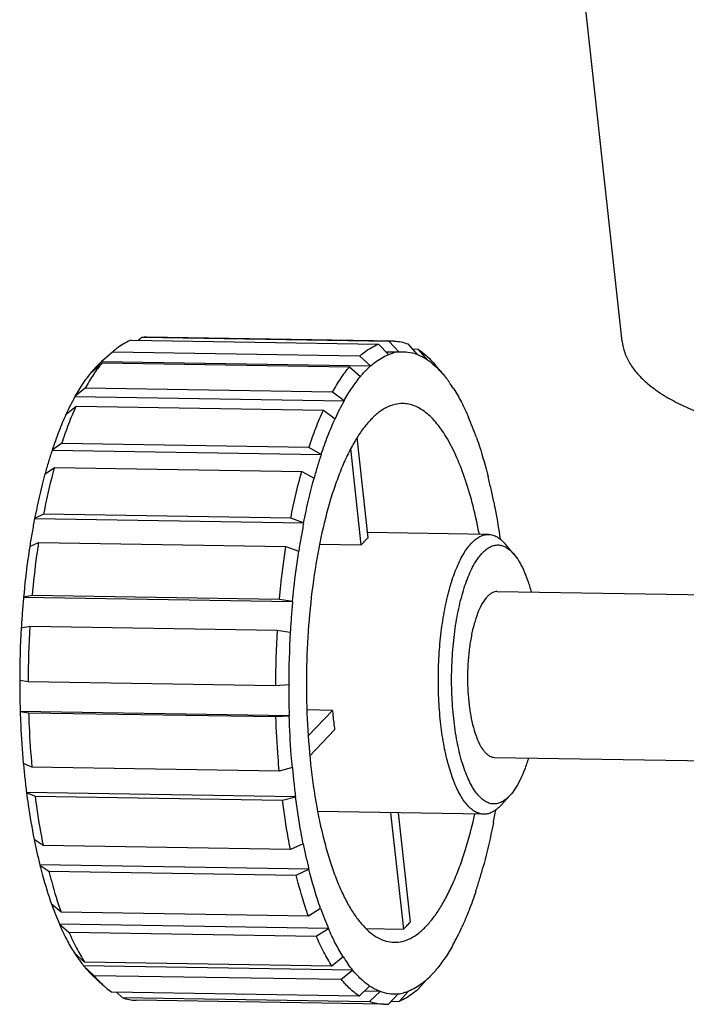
# Model space of a CAD drawing. Header units: millimetres. Extents: x 26 to 553, y 35 to 400.
# Tile 26 of 43: x 420 to 433, y 262 to 281. Entities that reach past the tile are written whole.
import ezdxf

# ---------------------------------------------------------------- set-up
doc = ezdxf.new("R2010")
doc.units = ezdxf.units.MM
doc.header["$LTSCALE"] = 32.67
doc.layers.add('20_ALL_FEATURES', color=7, linetype='CONTINUOUS')

msp = doc.modelspace()

# ---------------------------------------------------------------- linework, layer by layer
at = {"layer": '20_ALL_FEATURES', "color": 7}
for p, q in [((432.0716, 274.3242), (429.1884, 300.6452)), ((422.5933, 274.3496), (427.3668, 274.2727)), ((422.7981, 274.4011), (422.7347, 274.3473)), ((427.5717, 274.3242), (422.7981, 274.4011)), ((427.6691, 274.329), (422.8955, 274.4059)), ((427.3668, 274.2727), (427.5578, 274.0702)), ((427.7627, 274.1217), (427.5717, 274.3242)), ((427.9373, 274.276), (428.1105, 274.0758)), ((422.2319, 274.1185), (422.0454, 273.9573)), ((422.2536, 274.1376), (422.2319, 274.1185)), ((427.0055, 274.0417), (422.2319, 274.1185)), ((427.214, 273.8504), (427.0055, 274.0417)), ((427.5054, 274.1259), (427.7627, 274.1217)), ((428.1375, 274.171), (428.0266, 274.1728)), ((428.3107, 273.9709), (428.1375, 274.171)), ((421.8266, 273.7327), (422.0364, 273.9141)), ((422.0221, 273.9371), (422.0218, 273.934)), ((422.0218, 273.934), (427.214, 273.8504)), ((422.0454, 273.9573), (422.0221, 273.9371)), ((422.0364, 273.9141), (426.81, 273.8372)), ((428.6156, 273.6903), (428.4554, 273.8793)), ((421.8266, 273.7327), (421.825, 273.7307)), ((421.8266, 273.7327), (421.825, 273.7307)), ((426.81, 273.8372), (427.0186, 273.646)), ((428.6156, 273.6903), (428.6389, 273.6624)), ((421.7039, 273.4195), (421.51, 273.2617)), ((426.4775, 273.3426), (421.7039, 273.4195)), ((426.7022, 273.1754), (426.4775, 273.3426)), ((421.51, 273.2617), (421.5099, 273.2591)), ((421.5099, 273.2591), (426.7022, 273.1754)), ((421.3372, 272.9183), (421.3362, 272.916)), ((421.3372, 272.9183), (421.3362, 272.916)), ((421.3372, 272.9183), (421.339, 272.9198)), ((421.339, 272.9198), (421.5311, 273.076)), ((421.5311, 273.076), (426.3046, 272.9992)), ((426.3046, 272.9992), (426.5294, 272.832)), ((421.2501, 272.3516), (421.0697, 272.2285)), ((426.0236, 272.2747), (421.2501, 272.3516)), ((427.166, 270.5321), (426.9539, 272.4676)), ((421.0697, 272.2285), (421.0698, 272.2264)), ((421.0698, 272.2264), (426.2621, 272.1428)), ((426.2621, 272.1428), (426.0236, 272.2747)), ((427.0356, 270.3958), (426.832, 272.255)), ((420.9312, 271.7694), (420.9307, 271.7675)), ((420.9312, 271.7694), (420.9307, 271.7675)), ((420.9312, 271.7694), (420.9321, 271.77)), ((420.9321, 271.77), (421.1117, 271.8925)), ((421.1117, 271.8925), (425.8852, 271.8156)), ((425.8852, 271.8156), (426.1237, 271.6837)), ((420.9014, 270.9875), (420.731, 270.9078)), ((420.731, 270.9078), (420.7313, 270.9064)), ((420.7313, 270.9064), (425.9236, 270.8228)), ((425.6749, 270.9107), (420.9014, 270.9875)), ((425.9236, 270.8228), (425.6749, 270.9107)), ((429.4891, 270.5992), (427.1545, 270.6368)), ((420.637, 270.3647), (420.8068, 270.4441)), ((420.8068, 270.4441), (425.5804, 270.3673)), ((420.6365, 270.3644), (420.6363, 270.3631)), ((420.6365, 270.3644), (420.637, 270.3647)), ((425.5804, 270.3673), (425.8291, 270.2794)), ((426.2294, 270.4088), (427.0356, 270.3958)), ((429.981, 270.2205), (429.8208, 270.4095)), ((429.6594, 269.4963), (434.1572, 269.4239)), ((420.5175, 269.3897), (420.5172, 269.3896)), ((420.5172, 269.3896), (420.5176, 269.389)), ((420.6815, 269.4204), (420.5175, 269.3897)), ((420.5176, 269.389), (425.7099, 269.3054)), ((425.4551, 269.3435), (420.6815, 269.4204)), ((425.7099, 269.3054), (425.4551, 269.3435)), ((420.4729, 268.7989), (420.4732, 268.799)), ((420.4729, 268.7989), (420.4729, 268.7984)), ((420.4732, 268.799), (420.6373, 268.8297)), ((420.6373, 268.8297), (425.4109, 268.7528)), ((425.4109, 268.7528), (425.6656, 268.7148)), ((420.4431, 267.7774), (420.4427, 267.7775)), ((420.6056, 267.7569), (420.4431, 267.7774)), ((425.3791, 267.68), (420.6056, 267.7569)), ((425.6354, 267.6941), (425.3791, 267.68)), ((426.4802, 267.2034), (425.9854, 267.2114)), ((426.4802, 267.2034), (426.0106, 266.7123)), ((420.4522, 267.18), (420.4518, 267.1797)), ((420.4518, 267.1797), (420.4522, 267.1797)), ((425.6445, 267.0964), (420.4522, 267.18)), ((420.4522, 267.1797), (420.6146, 267.1591)), ((420.6146, 267.1591), (425.3882, 267.0823)), ((425.3882, 267.0823), (425.6445, 267.0964)), ((426.5213, 266.8274), (426.0422, 266.3263)), ((429.6078, 266.2968), (434.3677, 266.2201)), ((420.5126, 266.1823), (420.5127, 266.1812)), ((420.5132, 266.181), (420.5127, 266.1812)), ((420.6786, 266.1104), (420.5132, 266.181)), ((425.4522, 266.0335), (420.6786, 266.1104)), ((425.7054, 266.0987), (425.4522, 266.0335)), ((420.5749, 265.6183), (420.5745, 265.6172)), ((420.5745, 265.6172), (420.7404, 265.5464)), ((425.7671, 265.5347), (420.5749, 265.6183)), ((420.7404, 265.5464), (425.5139, 265.4695)), ((425.5139, 265.4695), (425.7671, 265.5347)), ((429.906, 265.5626), (429.7398, 265.3789)), ((429.906, 265.5626), (429.891, 265.5465)), ((429.7398, 265.3789), (429.7237, 265.3615)), ((429.4022, 265.1999), (426.1937, 265.2516)), ((427.6016, 265.2289), (427.8479, 262.9802)), ((427.7471, 265.2266), (427.9783, 263.1165)), ((420.722, 264.7113), (420.7224, 264.7096)), ((420.7231, 264.7091), (420.7224, 264.7096)), ((420.8957, 264.5931), (420.7231, 264.7091)), ((425.6693, 264.5163), (420.8957, 264.5931)), ((425.9149, 264.6279), (425.6693, 264.5163)), ((420.8329, 264.2196), (420.8326, 264.2177)), ((420.8326, 264.2177), (421.006, 264.1012)), ((426.0252, 264.136), (420.8329, 264.2196)), ((421.006, 264.1012), (425.7795, 264.0244)), ((425.7795, 264.0244), (426.0252, 264.136)), ((421.0567, 263.4651), (421.0574, 263.4629)), ((421.0567, 263.4651), (421.0574, 263.4629)), ((421.0588, 263.4617), (421.0574, 263.4629)), ((421.2421, 263.3085), (421.0588, 263.4617)), ((426.0156, 263.2316), (421.2421, 263.3085)), ((426.2498, 263.3818), (426.0156, 263.2316)), ((421.2088, 263.0792), (421.2087, 263.0767)), ((421.2087, 263.0767), (421.3933, 262.9223)), ((426.401, 262.9956), (421.2088, 263.0792)), ((421.3933, 262.9223), (426.1669, 262.8454)), ((426.1669, 262.8454), (426.401, 262.9956)), ((427.125, 262.9918), (427.8479, 262.9802)), ((421.4937, 262.5284), (421.4951, 262.5262)), ((421.4937, 262.5283), (421.4951, 262.5262)), ((421.6941, 262.3441), (421.4951, 262.5261)), ((426.6872, 262.4455), (426.4677, 262.2672)), ((421.6768, 262.2749), (421.677, 262.2719)), ((426.8691, 262.1913), (421.6768, 262.2749)), ((421.677, 262.2719), (421.876, 262.0898)), ((426.4677, 262.2672), (421.6941, 262.3441)), ((421.849, 262.0879), (422.0564, 261.8963)), ((421.876, 262.0898), (426.6496, 262.013)), ((426.6496, 262.013), (426.8691, 262.1913)), ((428.3221, 262.0225), (428.3706, 262.0762)), ((427.1973, 261.8828), (426.9945, 261.6887)), ((428.2939, 262.0032), (428.1266, 261.818)), ((428.3152, 262.0226), (428.3221, 262.0225)), ((426.9945, 261.6887), (422.221, 261.7655)), ((422.3082, 261.7641), (422.4212, 261.6606)), ((427.3975, 261.7778), (427.0928, 261.7827)), ((427.1947, 261.5837), (427.3975, 261.7778)), ((427.7453, 261.7319), (427.5604, 261.5355)), ((427.7652, 261.587), (427.9501, 261.7834)), ((422.4212, 261.6606), (427.1947, 261.5837)), ((427.463, 261.5307), (422.6894, 261.6075)), ((427.6112, 261.5894), (427.7652, 261.587))]:
    msp.add_line(p, q, dxfattribs=at)
for centre, radius, start, end in [((422.8836, 273.6536), 0.7524, 89.09582, 96.52704), ((427.6572, 273.5768), 0.7524, 89.09582, 96.52704), ((427.8471, 273.361), 0.7654, 96.33464, 104.13943), ((423.4006, 272.4273), 2.0431, 136.30894, 140.03385), ((426.4798, 271.9326), 2.7671, 32.22306, 35.55867), ((425.9514, 270.8153), 5.0699, 153.29966, 155.47407), ((425.3348, 271.1282), 4.3783, 150.8777, 153.33238), ((430.6263, 270.9921), 4.4906, 150.90829, 153.30169), ((431.26, 270.6759), 5.1988, 153.32637, 155.49766), ((424.0185, 270.6512), 5.5463, 21.35059, 23.4464), ((423.2862, 270.362), 6.3337, 19.45745, 21.37524), ((429.3634, 269.4827), 8.7356, 161.69467, 163.2413), ((434.6999, 269.3535), 8.8868, 161.70776, 163.22814), ((430.2335, 269.2182), 9.6451, 163.22744, 164.65841), ((435.5776, 269.0909), 9.803, 163.23891, 164.66334), ((419.5565, 269.2405), 10.2307, 12.62071, 14.01226), ((418.657, 269.037), 11.1529, 11.318, 12.63146), ((434.1029, 268.3047), 13.6224, 168.98953, 170.1383), ((439.4328, 268.1957), 13.7623, 168.99532, 170.13246), ((434.9071, 268.1633), 14.4388, 170.13217, 171.23046), ((440.2309, 268.0581), 14.5722, 170.13718, 171.23199), ((437.6758, 267.8089), 17.2309, 174.7385, 175.71971), ((442.9404, 267.7193), 17.3034, 174.74052, 175.71765), ((438.0671, 267.779), 17.6233, 175.71748, 176.68227), ((443.3152, 267.6916), 17.6792, 175.719, 176.6824), ((438.5172, 267.7539), 18.0746, 176.68708, 179.9252), ((439.2514, 267.7421), 18.6459, 176.65609, 179.9546), ((444.0798, 267.6636), 18.7007, 176.66092, 179.94977), ((443.7525, 267.6689), 18.1171, 176.69056, 179.92012), ((438.5067, 267.7523), 18.0635, 179.9194, 180.86931), ((443.6731, 267.6685), 18.0377, 179.91868, 180.86999), ((438.305, 267.7494), 17.8619, 180.86984, 181.82673), ((443.4533, 267.6648), 17.8179, 180.86866, 181.82795), ((436.2083, 267.6124), 15.7603, 185.21015, 186.24561), ((441.2896, 267.5177), 15.6487, 185.20248, 186.24932), ((435.5052, 267.5364), 15.053, 186.2491, 187.32056), ((440.5737, 267.438), 14.9284, 186.24463, 187.32508), ((416.1102, 267.6514), 13.7267, 348.9941, 350.04951), ((431.8034, 266.931), 11.3009, 191.33898, 192.62281), ((436.851, 266.8167), 11.1529, 191.318, 192.63146), ((430.9089, 266.7322), 10.3845, 192.63101, 194.00189), ((435.9515, 266.6131), 10.2307, 192.62071, 194.01226), ((419.9304, 266.7627), 9.803, 343.23891, 344.66334), ((420.8081, 266.5001), 8.8868, 341.70776, 343.22814), ((427.1488, 265.6196), 6.461, 199.51096, 201.35616), ((426.4152, 265.3347), 5.674, 201.37417, 203.42272), ((432.2218, 265.4916), 6.3337, 199.45745, 201.37524), ((431.4894, 265.2024), 5.5463, 201.35059, 203.4464), ((426.829, 264.0809), 1.5, 312.78966, 316.30404), ((426.6544, 264.2462), 1.7404, 316.34236, 319.52522), ((424.2479, 265.1778), 5.1988, 333.32637, 335.49766), ((424.8817, 264.8616), 4.4906, 330.90829, 333.30169), ((423.8926, 264.0426), 2.8354, 212.42498, 215.51715), ((429.0281, 263.921), 2.7671, 212.22306, 215.55867), ((427.6608, 262.4926), 0.7654, 276.33464, 284.13943), ((427.4748, 262.2829), 0.7524, 269.09582, 276.52704)]:
    msp.add_arc(centre, radius, start, end, dxfattribs=at)
for points, knots in [([(422.5933, 274.3496), (422.5641, 274.3382), (422.4419, 274.2833), (422.3311, 274.2047), (422.2536, 274.1376)], [0, 0, 0, 0, 0.2338679, 1, 1, 1, 1]), ([(427.0055, 274.0417), (427.0343, 274.0675), (427.1442, 274.1594), (427.2693, 274.2348), (427.3668, 274.2727)], [0, 0, 0, 0, 0.2698808, 1, 1, 1, 1]), ([(427.6691, 274.329), (427.7142, 274.3283), (427.8057, 274.3184), (427.894, 274.2925), (427.9373, 274.276)], [0, 0, 0, 0, 0.4930501, 1, 1, 1, 1]), ([(432.0716, 274.3242), (432.0796, 274.251), (432.1139, 274.1026), (432.2166, 273.8905), (432.3692, 273.6881), (432.57, 273.4961), (432.8177, 273.315), (433.1108, 273.1454), (433.4479, 272.988), (433.8273, 272.8437), (434.2469, 272.7131), (434.7044, 272.5969), (435.1974, 272.4959), (435.9155, 272.3793), (436.8817, 272.2781), (437.6745, 272.2442), (438.0857, 272.2376)], [0, 0, 0, 0, 0.0328618, 0.0672305, 0.1044, 0.1453443, 0.1907228, 0.2409347, 0.2961809, 0.356513, 0.4218693, 0.4921005, 0.5669869, 0.6462516, 0.8165541, 1, 1, 1, 1]), ([(427.214, 273.8504), (427.2415, 273.8749), (427.3463, 273.9621), (427.4651, 274.0337), (427.5578, 274.0702)], [0, 0, 0, 0, 0.2695058, 1, 1, 1, 1]), ([(427.5578, 274.0702), (427.5663, 274.0736), (427.5999, 274.0862), (427.6342, 274.0967), (427.6601, 274.1032)], [0, 0, 0, 0, 0.253753, 1, 1, 1, 1]), ([(427.7627, 274.1217), (427.8205, 274.1281), (427.9396, 274.1268), (428.0547, 274.0969), (428.1105, 274.0758)], [0, 0, 0, 0, 0.4939917, 1, 1, 1, 1]), ([(428.1105, 274.0758), (428.119, 274.0726), (428.1532, 274.0591), (428.1865, 274.0434), (428.2111, 274.0305)], [0, 0, 0, 0, 0.2458908, 1, 1, 1, 1]), ([(428.1375, 274.171), (428.1653, 274.1524), (428.2816, 274.0671), (428.3839, 273.9637), (428.4554, 273.8793)], [0, 0, 0, 0, 0.2322046, 1, 1, 1, 1]), ([(422.0364, 273.9141), (421.9759, 273.8415), (421.8576, 273.6811), (421.7546, 273.5107), (421.7039, 273.4195)], [0, 0, 0, 0, 0.4752165, 1, 1, 1, 1]), ([(422.0218, 273.934), (422.0134, 273.9266), (421.9797, 273.8958), (421.9472, 273.8636), (421.9233, 273.8386)], [0, 0, 0, 0, 0.2441855, 1, 1, 1, 1]), ([(427.1156, 273.755), (427.1236, 273.7635), (427.1555, 273.7962), (427.1887, 273.8278), (427.214, 273.8504)], [0, 0, 0, 0, 0.2559245, 1, 1, 1, 1]), ([(428.2111, 274.0305), (428.2195, 274.0261), (428.2535, 274.0076), (428.2865, 273.9872), (428.3107, 273.9709)], [0, 0, 0, 0, 0.2450441, 1, 1, 1, 1]), ([(428.3107, 273.9709), (428.3373, 273.9529), (428.4488, 273.8707), (428.5469, 273.7713), (428.6156, 273.6903)], [0, 0, 0, 0, 0.2323608, 1, 1, 1, 1]), ([(421.825, 273.7307), (421.7678, 273.6616), (421.6558, 273.5095), (421.5581, 273.3481), (421.51, 273.2618)], [0, 0, 0, 0, 0.4757865, 1, 1, 1, 1]), ([(426.4775, 273.3426), (426.5282, 273.4338), (426.6311, 273.6043), (426.7494, 273.7647), (426.81, 273.8372)], [0, 0, 0, 0, 0.5247835, 1, 1, 1, 1]), ([(427.0186, 273.646), (427.0265, 273.6556), (427.0579, 273.6927), (427.0905, 273.7289), (427.1156, 273.755)], [0, 0, 0, 0, 0.2558437, 1, 1, 1, 1]), ([(428.6389, 273.6624), (428.6467, 273.6528), (428.6784, 273.6134), (428.7087, 273.5729), (428.731, 273.5418)], [0, 0, 0, 0, 0.2443196, 1, 1, 1, 1]), ([(426.7022, 273.1754), (426.7505, 273.2621), (426.8486, 273.4241), (426.9611, 273.5768), (427.0186, 273.646)], [0, 0, 0, 0, 0.5243382, 1, 1, 1, 1]), ([(428.8208, 273.4081), (428.8736, 273.3246), (428.9757, 273.1444), (429.0639, 272.9571), (429.1069, 272.858)], [0, 0, 0, 0, 0.4776867, 1, 1, 1, 1]), ([(427.8377, 273.1261), (427.7851, 273.127), (427.6762, 273.1143), (427.5168, 273.0533), (427.361, 272.9521), (427.2656, 272.8642), (427.2185, 272.815)], [0, 0, 0, 0, 0.2217109, 0.4559045, 0.7129074, 1, 1, 1, 1]), ([(429.3143, 270.6021), (429.2793, 270.7858), (429.2024, 271.1366), (429.0595, 271.6305), (428.8958, 272.0646), (428.7137, 272.4323), (428.516, 272.7282), (428.3323, 272.9192), (428.1794, 273.0261), (428.0671, 273.0822), (427.953, 273.1169), (427.8757, 273.1255), (427.8377, 273.1261)], [0, 0, 0, 0, 0.1812551, 0.3478687, 0.4980048, 0.6304296, 0.7447681, 0.8419438, 0.8850127, 0.9251304, 0.9631238, 1, 1, 1, 1]), ([(421.3362, 272.916), (421.287, 272.808), (421.1922, 272.581), (421.1096, 272.3493), (421.0697, 272.2285)], [0, 0, 0, 0, 0.4827175, 1, 1, 1, 1]), ([(421.5311, 273.076), (421.4791, 272.9624), (421.379, 272.7232), (421.2921, 272.4789), (421.2501, 272.3516)], [0, 0, 0, 0, 0.4823345, 1, 1, 1, 1]), ([(426.0236, 272.2747), (426.0657, 272.4021), (426.1526, 272.6463), (426.2526, 272.8855), (426.3046, 272.9992)], [0, 0, 0, 0, 0.5176655, 1, 1, 1, 1]), ([(427.2185, 272.815), (427.1665, 272.7606), (427.0646, 272.6379), (426.9251, 272.4283), (426.7919, 272.1849), (426.6659, 271.9096), (426.5481, 271.6043), (426.3988, 271.1472), (426.2413, 270.517), (426.1014, 269.7037), (426.01, 268.8372), (425.97, 267.9434), (425.9827, 267.0491), (426.0475, 266.1812), (426.1625, 265.3656), (426.3006, 264.7326), (426.4359, 264.2727), (426.5443, 263.9653), (426.6618, 263.6877), (426.7876, 263.442), (426.9206, 263.2298), (427.0602, 263.0526), (427.2056, 262.9118), (427.3562, 262.8084), (427.5115, 262.7441), (427.6183, 262.7283), (427.6702, 262.7275)], [0, 0, 0, 0, 0.0206952, 0.0437272, 0.069139, 0.096899, 0.1269203, 0.1590729, 0.2290705, 0.3052886, 0.3858001, 0.4684888, 0.5511476, 0.6315704, 0.707645, 0.7774506, 0.8094922, 0.8393945, 0.8670296, 0.8923132, 0.9152174, 0.9357894, 0.9541779, 0.9706694, 0.9857264, 1, 1, 1, 1]), ([(426.2621, 272.1428), (426.3021, 272.2638), (426.3849, 272.4961), (426.48, 272.7237), (426.5294, 272.832)], [0, 0, 0, 0, 0.5173472, 1, 1, 1, 1]), ([(429.2582, 272.4718), (429.279, 272.4128), (429.3631, 272.1643), (429.4344, 271.9115), (429.4828, 271.7177)], [0, 0, 0, 0, 0.2384093, 1, 1, 1, 1]), ([(420.9307, 271.7675), (420.9119, 271.6989), (420.8371, 271.4144), (420.7736, 271.1268), (420.731, 270.9078)], [0, 0, 0, 0, 0.2416291, 1, 1, 1, 1]), ([(421.1117, 271.8925), (421.0918, 271.8204), (421.0129, 271.5209), (420.9461, 271.2182), (420.9014, 270.9875)], [0, 0, 0, 0, 0.2414514, 1, 1, 1, 1]), ([(425.6749, 270.9107), (425.6902, 270.9892), (425.7518, 271.2927), (425.8243, 271.5941), (425.8852, 271.8156)], [0, 0, 0, 0, 0.2582389, 1, 1, 1, 1]), ([(425.9236, 270.8228), (425.9381, 270.8974), (425.9969, 271.1862), (426.0658, 271.4729), (426.1237, 271.6837)], [0, 0, 0, 0, 0.2580931, 1, 1, 1, 1]), ([(429.593, 271.2258), (429.6046, 271.168), (429.6502, 270.9311), (429.6889, 270.6929), (429.7146, 270.5124)], [0, 0, 0, 0, 0.2441559, 1, 1, 1, 1]), ([(420.8068, 270.4441), (420.7939, 270.3607), (420.7441, 270.0205), (420.7052, 269.6787), (420.6815, 269.4204)], [0, 0, 0, 0, 0.2455453, 1, 1, 1, 1]), ([(427.1, 270.471), (427.0945, 270.4652), (427.0721, 270.441), (427.051, 270.4156), (427.0356, 270.3958)], [0, 0, 0, 0, 0.241249, 1, 1, 1, 1]), ([(427.166, 270.5321), (427.1603, 270.5276), (427.1374, 270.5083), (427.1158, 270.4874), (427.1, 270.471)], [0, 0, 0, 0, 0.2411648, 1, 1, 1, 1]), ([(429.4022, 265.1999), (429.3752, 265.2004), (429.3197, 265.2086), (429.2391, 265.2419), (429.1609, 265.2956), (429.0854, 265.3687), (429.0129, 265.4607), (428.9438, 265.5709), (428.8786, 265.6985), (428.794, 265.8984), (428.7031, 266.1859), (428.6192, 266.5697), (428.5596, 266.9932), (428.5259, 267.4439), (428.5194, 267.9082), (428.5401, 268.3723), (428.5876, 268.8222), (428.6602, 269.2445), (428.7558, 269.6266), (428.8555, 269.9123), (428.9461, 270.1105), (429.0153, 270.2369), (429.0877, 270.3457), (429.1406, 270.4094), (429.1676, 270.4377)], [0, 0, 0, 0, 0.0142742, 0.0293319, 0.0458241, 0.0642134, 0.0847863, 0.1076915, 0.1329763, 0.1606126, 0.222537, 0.2923458, 0.3684237, 0.44885, 0.5315124, 0.6142048, 0.6947198, 0.7709413, 0.840942, 0.9030968, 0.930858, 0.9562709, 0.9793039, 1, 1, 1, 1]), ([(429.1676, 270.4377), (429.1921, 270.4632), (429.2416, 270.5089), (429.3225, 270.5614), (429.4053, 270.5931), (429.4618, 270.5997), (429.4891, 270.5992)], [0, 0, 0, 0, 0.2870931, 0.5440949, 0.7782892, 1, 1, 1, 1]), ([(429.4891, 270.5992), (429.5179, 270.5988), (429.5773, 270.5894), (429.6632, 270.5514), (429.7463, 270.4905), (429.7963, 270.4385), (429.8208, 270.4095)], [0, 0, 0, 0, 0.2194139, 0.4524361, 0.7101198, 1, 1, 1, 1]), ([(420.6363, 270.3631), (420.624, 270.2837), (420.5768, 269.9602), (420.5398, 269.6352), (420.5172, 269.3896)], [0, 0, 0, 0, 0.2456354, 1, 1, 1, 1]), ([(425.4551, 269.3435), (425.4631, 269.4305), (425.497, 269.7727), (425.5411, 270.1138), (425.5804, 270.3673)], [0, 0, 0, 0, 0.2540977, 1, 1, 1, 1]), ([(425.7099, 269.3054), (425.7175, 269.3882), (425.7499, 269.7137), (425.7918, 270.0382), (425.8291, 270.2794)], [0, 0, 0, 0, 0.254027, 1, 1, 1, 1]), ([(429.891, 265.5465), (429.866, 265.5203), (429.8153, 265.4741), (429.7314, 265.4232), (429.6453, 265.3965), (429.5583, 265.3953), (429.4726, 265.4199), (429.3898, 265.4689), (429.3104, 265.541), (429.2345, 265.6352), (429.1626, 265.7507), (429.0953, 265.8865), (429.0331, 266.0415), (428.955, 266.28), (428.8762, 266.6157), (428.8124, 267.0537), (428.7789, 267.5238), (428.7771, 268.0079), (428.8072, 268.4879), (428.8679, 268.9454), (428.9439, 269.3031), (429.0195, 269.5638), (429.0805, 269.7379), (429.1467, 269.8944), (429.2176, 270.0318), (429.2924, 270.1491), (429.3478, 270.217), (429.3762, 270.2466)], [0, 0, 0, 0, 0.0194288, 0.0366316, 0.0522652, 0.06726, 0.0826875, 0.0995216, 0.1184753, 0.1399847, 0.1642676, 0.1913851, 0.2212878, 0.2538453, 0.3260875, 0.4060891, 0.4913012, 0.578882, 0.665864, 0.7493111, 0.8264781, 0.861955, 0.8950125, 0.9254486, 0.9531195, 0.9779576, 1, 1, 1, 1]), ([(429.3762, 270.2466), (429.3994, 270.2709), (429.4464, 270.3141), (429.5233, 270.3633), (429.6022, 270.3921), (429.682, 270.3995), (429.7614, 270.3851), (429.8388, 270.3496), (429.9136, 270.2939), (429.9588, 270.2468), (429.981, 270.2205)], [0, 0, 0, 0, 0.1425105, 0.2697517, 0.3855996, 0.4955521, 0.6061913, 0.7239626, 0.8540522, 1, 1, 1, 1]), ([(429.981, 270.2205), (430.0165, 270.1787), (430.0843, 270.0807), (430.1715, 269.9108), (430.2503, 269.7094), (430.2943, 269.5634), (430.315, 269.4859)], [0, 0, 0, 0, 0.202729, 0.4375181, 0.7039366, 1, 1, 1, 1]), ([(429.6594, 269.4963), (429.6432, 269.4966), (429.6097, 269.4927), (429.5606, 269.4739), (429.5127, 269.4428), (429.4833, 269.4158), (429.4688, 269.4006)], [0, 0, 0, 0, 0.2217105, 0.4559044, 0.7129078, 1, 1, 1, 1]), ([(429.4688, 269.4006), (429.4351, 269.3653), (429.3715, 269.2763), (429.2933, 269.1161), (429.2248, 268.92), (429.1682, 268.6935), (429.1251, 268.4433), (429.097, 268.1767), (429.0847, 267.9017), (429.0886, 267.6265), (429.1085, 267.3594), (429.1439, 267.1085), (429.1936, 266.881), (429.256, 266.6838), (429.3198, 266.5428), (429.3772, 266.4513), (429.4201, 266.3968), (429.4649, 266.3535), (429.5112, 266.3217), (429.559, 266.3019), (429.5919, 266.297), (429.6078, 266.2968)], [0, 0, 0, 0, 0.0436719, 0.096818, 0.1589812, 0.2289912, 0.3052229, 0.3857486, 0.4684521, 0.5511256, 0.6315627, 0.7076507, 0.7774688, 0.8394015, 0.892294, 0.9152024, 0.935778, 0.9541697, 0.9706642, 0.9857238, 1, 1, 1, 1]), ([(426.4802, 267.2034), (426.4828, 267.1714), (426.4939, 267.0458), (426.5084, 266.9205), (426.5213, 266.8274)], [0, 0, 0, 0, 0.2543212, 1, 1, 1, 1]), ([(420.4518, 267.1797), (420.4545, 267.0955), (420.4675, 266.7626), (420.49, 266.4301), (420.5126, 266.1823)], [0, 0, 0, 0, 0.2528927, 1, 1, 1, 1]), ([(420.6146, 267.1591), (420.6174, 267.0706), (420.631, 266.7206), (420.6547, 266.371), (420.6786, 266.1104)], [0, 0, 0, 0, 0.2529461, 1, 1, 1, 1]), ([(425.4522, 266.0335), (425.4443, 266.1196), (425.415, 266.4686), (425.3965, 266.8185), (425.3882, 267.0823)], [0, 0, 0, 0, 0.2466903, 1, 1, 1, 1]), ([(425.7054, 266.0987), (425.6979, 266.1806), (425.6702, 266.5127), (425.6525, 266.8456), (425.6445, 267.0964)], [0, 0, 0, 0, 0.2467532, 1, 1, 1, 1]), ([(430.2635, 266.2862), (430.2403, 266.2094), (430.1916, 266.0649), (430.1064, 265.8661), (430.0138, 265.699), (429.9428, 265.6033), (429.906, 265.5626)], [0, 0, 0, 0, 0.2960646, 0.5624829, 0.7972706, 1, 1, 1, 1]), ([(420.5745, 265.6171), (420.5845, 265.5392), (420.626, 265.2361), (420.6774, 264.9343), (420.722, 264.7113)], [0, 0, 0, 0, 0.2567889, 1, 1, 1, 1]), ([(420.7404, 265.5464), (420.7509, 265.4643), (420.7944, 265.1453), (420.8486, 264.8277), (420.8957, 264.5931)], [0, 0, 0, 0, 0.256925, 1, 1, 1, 1]), ([(425.9149, 264.6279), (425.9003, 264.7008), (425.843, 265.0017), (425.7967, 265.3047), (425.7671, 265.5347)], [0, 0, 0, 0, 0.242879, 1, 1, 1, 1]), ([(425.6693, 264.5163), (425.6539, 264.5929), (425.5935, 264.9092), (425.5449, 265.2276), (425.5139, 265.4695)], [0, 0, 0, 0, 0.2427454, 1, 1, 1, 1]), ([(429.7237, 265.3615), (429.6992, 265.3359), (429.6497, 265.2903), (429.5688, 265.2378), (429.486, 265.2061), (429.4295, 265.1995), (429.4022, 265.1999)], [0, 0, 0, 0, 0.2870931, 0.5440949, 0.7782892, 1, 1, 1, 1]), ([(428.2894, 263.0386), (428.3394, 263.0909), (428.4375, 263.2084), (428.5723, 263.4085), (428.7013, 263.64), (428.8236, 263.9014), (428.9386, 264.1909), (429.0849, 264.6242), (429.1744, 264.9665), (429.2274, 265.2027)], [0, 0, 0, 0, 0.0911097, 0.1921386, 0.3032807, 0.424431, 0.5552592, 0.6952586, 1, 1, 1, 1]), ([(429.5844, 265.0309), (429.5698, 264.9562), (429.511, 264.6675), (429.4421, 264.3808), (429.3843, 264.1699)], [0, 0, 0, 0, 0.2580931, 1, 1, 1, 1]), ([(420.8327, 264.2177), (420.8492, 264.1513), (420.9153, 263.898), (420.9922, 263.6474), (421.0567, 263.4651)], [0, 0, 0, 0, 0.2613336, 1, 1, 1, 1]), ([(421.006, 264.1012), (421.0234, 264.0312), (421.0929, 263.7644), (421.174, 263.5004), (421.2421, 263.3085)], [0, 0, 0, 0, 0.2615776, 1, 1, 1, 1]), ([(426.0156, 263.2316), (425.9937, 263.2936), (425.9051, 263.5547), (425.8303, 263.8205), (425.7795, 264.0244)], [0, 0, 0, 0, 0.2381947, 1, 1, 1, 1]), ([(426.2498, 263.3818), (426.2289, 263.4408), (426.1448, 263.6893), (426.0736, 263.9421), (426.0252, 264.136)], [0, 0, 0, 0, 0.2384093, 1, 1, 1, 1]), ([(429.2459, 263.7109), (429.2058, 263.5898), (429.123, 263.3575), (429.0279, 263.1299), (428.9786, 263.0217)], [0, 0, 0, 0, 0.5173472, 1, 1, 1, 1]), ([(421.2087, 263.0767), (421.2515, 262.9779), (421.3394, 262.7912), (421.4411, 262.6116), (421.4937, 262.5283)], [0, 0, 0, 0, 0.5222072, 1, 1, 1, 1]), ([(427.6702, 262.7275), (427.7229, 262.7266), (427.8317, 262.7394), (427.9911, 262.8003), (428.147, 262.9015), (428.2423, 262.9894), (428.2894, 263.0386)], [0, 0, 0, 0, 0.2217109, 0.4559045, 0.7129074, 1, 1, 1, 1]), ([(421.3933, 262.9223), (421.4385, 262.818), (421.531, 262.621), (421.6385, 262.4317), (421.6941, 262.3441)], [0, 0, 0, 0, 0.522722, 1, 1, 1, 1]), ([(426.4677, 262.2672), (426.4121, 262.3548), (426.3046, 262.5442), (426.212, 262.7411), (426.1669, 262.8454)], [0, 0, 0, 0, 0.477278, 1, 1, 1, 1]), ([(426.6872, 262.4455), (426.6344, 262.529), (426.5322, 262.7092), (426.444, 262.8965), (426.401, 262.9956)], [0, 0, 0, 0, 0.4776867, 1, 1, 1, 1]), ([(428.8057, 262.6782), (428.7574, 262.5915), (428.6593, 262.4295), (428.5469, 262.2769), (428.4894, 262.2076)], [0, 0, 0, 0, 0.5243382, 1, 1, 1, 1]), ([(421.5847, 262.3954), (421.5922, 262.3849), (421.622, 262.344), (421.653, 262.304), (421.6768, 262.2749)], [0, 0, 0, 0, 0.2557411, 1, 1, 1, 1]), ([(421.677, 262.2719), (421.6909, 262.2549), (421.745, 262.1907), (421.8033, 262.13), (421.849, 262.0879)], [0, 0, 0, 0, 0.2607641, 1, 1, 1, 1]), ([(426.8691, 262.1913), (426.8613, 262.2008), (426.8296, 262.2402), (426.7992, 262.2807), (426.777, 262.3118)], [0, 0, 0, 0, 0.2443196, 1, 1, 1, 1]), ([(421.876, 262.0898), (421.8906, 262.072), (421.9473, 262.0045), (422.0085, 261.9406), (422.0564, 261.8963)], [0, 0, 0, 0, 0.2609481, 1, 1, 1, 1]), ([(427.1973, 261.8828), (427.1382, 261.9226), (427.0211, 262.0185), (426.9193, 262.1299), (426.8691, 262.1913)], [0, 0, 0, 0, 0.4735551, 1, 1, 1, 1]), ([(428.3924, 262.0986), (428.3843, 262.0901), (428.3524, 262.0574), (428.3193, 262.0258), (428.2939, 262.0032)], [0, 0, 0, 0, 0.2559245, 1, 1, 1, 1]), ([(428.4894, 262.2076), (428.4814, 262.1981), (428.4501, 262.1609), (428.4174, 262.1248), (428.3924, 262.0986)], [0, 0, 0, 0, 0.2558437, 1, 1, 1, 1]), ([(422.0564, 261.8963), (422.0698, 261.884), (422.1221, 261.8373), (422.1779, 261.7944), (422.221, 261.7655)], [0, 0, 0, 0, 0.2594651, 1, 1, 1, 1]), ([(426.9945, 261.6887), (426.9323, 261.7303), (426.8092, 261.831), (426.7022, 261.9483), (426.6496, 262.013)], [0, 0, 0, 0, 0.4730745, 1, 1, 1, 1]), ([(427.2968, 261.8231), (427.2884, 261.8275), (427.2544, 261.846), (427.2215, 261.8664), (427.1973, 261.8828)], [0, 0, 0, 0, 0.2450441, 1, 1, 1, 1]), ([(428.2939, 262.0032), (428.2665, 261.9787), (428.1617, 261.8915), (428.0428, 261.8199), (427.9501, 261.7834)], [0, 0, 0, 0, 0.2695058, 1, 1, 1, 1]), ([(427.3975, 261.7778), (427.389, 261.781), (427.3548, 261.7945), (427.3214, 261.8102), (427.2968, 261.8231)], [0, 0, 0, 0, 0.2458908, 1, 1, 1, 1]), ([(427.7453, 261.7319), (427.6875, 261.7255), (427.5683, 261.7268), (427.4532, 261.7568), (427.3975, 261.7778)], [0, 0, 0, 0, 0.4939917, 1, 1, 1, 1]), ([(428.1266, 261.818), (428.0978, 261.7922), (427.9878, 261.7003), (427.8627, 261.6249), (427.7652, 261.587)], [0, 0, 0, 0, 0.2698808, 1, 1, 1, 1]), ([(427.9501, 261.7834), (427.9416, 261.7801), (427.9081, 261.7674), (427.8737, 261.7569), (427.8478, 261.7504)], [0, 0, 0, 0, 0.253753, 1, 1, 1, 1]), ([(422.4212, 261.6606), (422.4645, 261.644), (422.5528, 261.6181), (422.6443, 261.6083), (422.6894, 261.6075)], [0, 0, 0, 0, 0.5069499, 1, 1, 1, 1]), ([(427.463, 261.5307), (427.4179, 261.5314), (427.3263, 261.5413), (427.2381, 261.5672), (427.1947, 261.5837)], [0, 0, 0, 0, 0.4930501, 1, 1, 1, 1])]:
    msp.add_open_spline(points, degree=3, knots=knots, dxfattribs=at)

doc.saveas('drawing.dxf')
